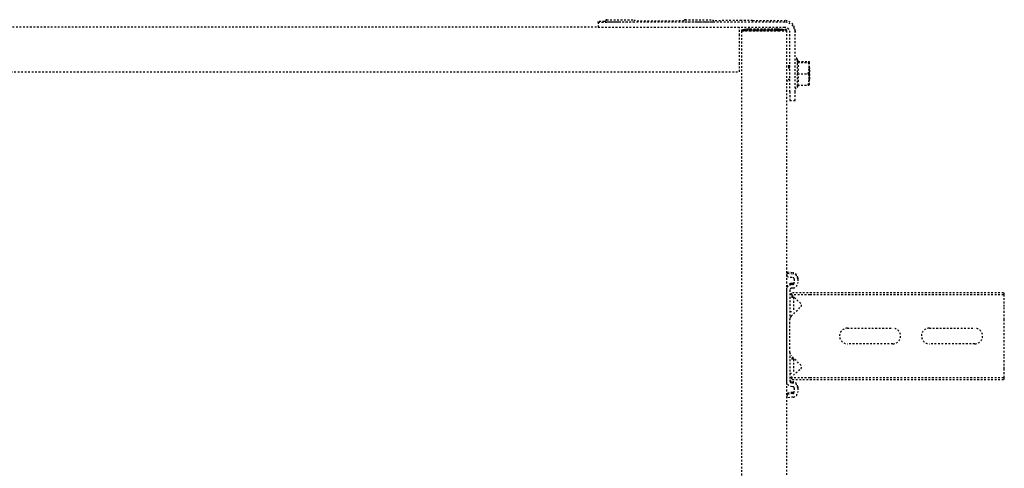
# Model space of a CAD drawing. Header units: centimetres. Extents: x 42630 to 130002, y 15 to 29179.
# Tile 88 of 159: x 50986 to 51043, y 4902 to 4928. Entities that reach past the tile are written whole.
import ezdxf

# ---------------------------------------------------------------- set-up
doc = ezdxf.new("R2010")
doc.units = ezdxf.units.CM
doc.header["$LTSCALE"] = 0.01
doc.linetypes.add('DASHED2', pattern=[9.525, 6.35, -3.175])
doc.layers.get('0').update_dxf_attribs({"color": 253})
doc.layers.add('CKDRZWI_', color=253, linetype='Continuous')

# ---------------------------------------------------------------- blocks, each defined once
blk = doc.blocks.new('A$7E8814B27261F1')
at = {"color": 7, "linetype": 'DASHED2', "ltscale": 10}
for p, q in [((4163.1, 4423), (4163.1, 327)), ((4188.85, 4341.97), (4188.85, 408.03)), ((4191.61, 408.03), (4188.61, 408.03)), ((4191.61, 408.03), (4191.83, 408.03)), ((4188.56, 301), (4188.56, 403.03)), ((4191.56, 301), (4191.56, 403.03)), ((4191.9, 403.51), (4191.9, 404.5)), ((4192.23, 358.68), (4192.03, 386.44)), ((4192.48, 325.83), (4192.36, 341.75)), ((711.34, 325.5), (4186.6, 325.5)), ((4163.1, 327), (4167.57, 327)), ((4167.57, 327), (4184.06, 327)), ((4184.06, 327), (4188.56, 327)), ((4186.93, 323.19), (4186.59, 323.19)), ((4186.62, 325.5), (4186.6, 325.5)), ((4186.6, 323.5), (4186.62, 323.5)), ((4186.62, 325.5), (4187.07, 325.5)), ((4186.62, 323.5), (4186.62, 325.5)), ((4186.94, 325), (4186.62, 325)), ((4186.94, 325), (4186.93, 323.19)), ((4186.93, 323.19), (4186.97, 321.2)), ((4186.98, 323.01), (4186.94, 325)), ((4187.4, 323.19), (4187.06, 323.19)), ((4187.07, 325.5), (4187.08, 325.5)), ((4187.08, 323.5), (4187.07, 323.5)), ((4187.08, 325.5), (4187.08, 323.5)), ((4187.41, 325), (4187.08, 325)), ((4187.4, 323.19), (4187.41, 325)), ((4187.44, 321.2), (4187.4, 323.19)), ((4187.41, 325), (4187.45, 323.01)), ((4186.56, 321), (4186.56, 304.5)), ((4186.58, 304.5), (4186.58, 321)), ((4187.03, 304.5), (4187.03, 321)), ((4187.05, 321), (4187.05, 304.5)), ((4192.5, 319.37), (4192.5, 301)), ((4186.97, 305.79), (4186.58, 305.79)), ((4186.97, 305.79), (4186.91, 303.09)), ((4187.44, 305.79), (4187.05, 305.79)), ((4187.37, 303.09), (4187.44, 305.79)), ((4186.6, 300), (711.34, 300)), ((3977.86, 299.74), (3975.88, 299.5)), ((3976.29, 296.13), (3975.88, 299.5)), ((3978.58, 299.74), (3977.86, 299.74)), ((3978.27, 296.38), (3977.86, 299.74)), ((3978.99, 296.38), (3978.58, 299.74)), ((4037.78, 300), (3985.55, 300)), ((4038.49, 300), (4037.78, 300)), ((4045.47, 299.74), (4045.05, 296.38)), ((4046.18, 299.74), (4045.47, 299.74)), ((4045.47, 299.74), (4047.45, 299.5)), ((4046.18, 299.74), (4048.17, 299.5)), ((4047.45, 299.5), (4047.04, 296.13)), ((4048.17, 299.5), (4047.45, 299.5)), ((4048.17, 299.5), (4047.75, 296.13)), ((4157.94, 300), (4157.94, 298)), ((4158.7, 298), (4158.7, 300)), ((4165.17, 298), (4165.17, 300)), ((4165.64, 298), (4165.64, 300)), ((4165.94, 298), (4165.94, 300)), ((4166.4, 298), (4166.4, 300)), ((4186.85, 302), (4186.6, 302)), ((4186.6, 300), (4186.85, 300)), ((4187.07, 300), (4186.85, 300)), ((4186.91, 301.21), (4186.98, 303.94)), ((4187.07, 302), (4187.32, 302)), ((4187.32, 300), (4187.07, 300)), ((4187.44, 303.94), (4187.38, 301.21)), ((3981.46, 295.5), (3979.27, 295.5)), ((3982.57, 297.37), (3982.45, 296.38)), ((3984.56, 297.12), (3984.44, 296.13)), ((3985.27, 297.12), (3985.15, 296.13)), ((4001.92, 298), (3985.55, 298)), ((3986.42, 296.55), (3987.55, 297.54)), ((3986.42, 296.55), (3986.42, 286.5)), ((3987.55, 297.54), (3992.65, 291.67)), ((3987.55, 297.54), (3987.55, 286.5)), ((3989.98, 298), (3989.98, 296)), ((3997.98, 296), (3989.98, 296)), ((3994.41, 291.61), (4000.01, 297.21)), ((3997.98, 296), (3997.98, 298)), ((3998.45, 296), (3997.98, 296)), ((3998.45, 296), (3998.45, 298)), ((4001.92, 298), (4004.23, 298)), ((4004.23, 298), (4018.52, 298)), ((4018.52, 298), (4020.83, 298)), ((4037.78, 298), (4020.83, 298)), ((4022.74, 297.21), (4028.34, 291.61)), ((4025.48, 298), (4025.48, 296)), ((4033.48, 296), (4025.48, 296)), ((4030.1, 291.67), (4035.2, 297.54)), ((4033.48, 296), (4033.48, 298)), ((4033.86, 296), (4033.48, 296)), ((4033.95, 296.1), (4033.95, 298)), ((4035.2, 297.54), (4036.33, 296.55)), ((4035.2, 297.54), (4035.2, 286.5)), ((4036.33, 296.55), (4036.33, 286.5)), ((4038.89, 296.13), (4038.77, 297.12)), ((4040.88, 296.38), (4040.75, 297.37)), ((4041.59, 296.38), (4041.47, 297.37)), ((4044.06, 295.5), (4041.87, 295.5)), ((4146.61, 298), (4146.61, 295)), ((4151.57, 298), (4146.61, 298)), ((4146.61, 295), (4151.57, 295)), ((4151.57, 298), (4185.56, 298)), ((4151.57, 295), (4185.56, 295)), ((4169.84, 293.8), (4154.04, 293.8)), ((4154.04, 293.8), (4155.41, 293.01)), ((4168.44, 292.99), (4169.84, 293.8)), ((4168.9, 292.99), (4170.3, 293.8)), ((4170.3, 293.8), (4169.84, 293.8)), ((4186.5, 295), (4185.56, 295)), ((3981.46, 293.5), (3979.27, 293.5)), ((3982.17, 293.5), (3981.46, 293.5)), ((4044.06, 293.5), (4041.87, 293.5)), ((4044.78, 293.5), (4044.06, 293.5)), ((4155.41, 293.57), (4155.41, 287.58)), ((4161.87, 293.57), (4161.87, 287.58)), ((4168.41, 293.57), (4168.41, 287.58)), ((4168.47, 293.57), (4168.47, 287.58)), ((4168.87, 293.24), (4168.87, 287.58)), ((4168.93, 293.28), (4168.93, 287.58)), ((3986.42, 286.5), (3986.42, 175)), ((3987.55, 286.5), (3987.55, 175)), ((4035.2, 286.5), (4035.2, 175)), ((4036.33, 286.5), (4036.33, 175)), ((4158.64, 287), (4155.44, 287)), ((4158.44, 287), (4158.94, 286.5)), ((4161.87, 287.58), (4158.64, 287)), ((4165.14, 287), (4158.64, 287)), ((4158.94, 286.5), (4164.94, 286.5)), ((4164.94, 286.5), (4165.44, 287)), ((4164.94, 286.5), (4165.4, 286.5)), ((4168.41, 287.58), (4165.14, 287)), ((4168.44, 287), (4165.14, 287)), ((4168.9, 287), (4168.5, 287)), ((4006.87, 239), (4006.87, 265)), ((4015.87, 265), (4015.87, 239)), ((4006.87, 192), (4006.87, 218)), ((4015.87, 218), (4015.87, 192)), ((3986.42, 175), (3987.55, 175)), ((3987.55, 175), (3992.65, 175)), ((3992.65, 175), (3994.41, 175)), ((3994.41, 175), (4000.01, 175)), ((4000.01, 175), (4001.92, 175)), ((4001.92, 175), (4020.83, 175)), ((4020.83, 175), (4022.74, 175)), ((4022.74, 175), (4028.34, 175)), ((4028.34, 175), (4030.1, 175)), ((4030.1, 175), (4035.2, 175)), ((4035.2, 175), (4036.33, 175))]:
    blk.add_line(p, q, dxfattribs=at)
for centre, radius, start, end in [((4001.92, 295.3), 2.7, 90, 135), ((4020.83, 295.3), 2.7, 45, 90), ((4154.04, 294.4), 0.6, 90, 270), ((4169.84, 294.4), 0.6, 270, 90), ((4170.3, 294.4), 0.6, 270, 90), ((3993.56, 292.46), 1.2, 221, 315), ((4029.19, 292.46), 1.2, 225, 319), ((4158.64, 302.37), 9.37, 249.8159, 290.1841), ((4165.14, 302.55), 9.56, 250.0132, 289.9868), ((4158.75, 296.93), 9.93, 250.3005, 269.3422), ((4159.76, 287.54), 4.36, 179.401, 187.0562), ((4165.25, 297.12), 10.12, 250.4904, 269.3522), ((4172.76, 287.54), 4.36, 179.401, 187.0562), ((4164.16, 287.53), 4.31, 352.9062, 0.6366), ((4173.22, 287.54), 4.36, 179.401, 187.0562), ((4011.37, 265), 4.5, 0, 180), ((4011.37, 239), 4.5, 180, 0), ((4011.37, 218), 4.5, 0, 180), ((4011.37, 192), 4.5, 180, 0)]:
    blk.add_arc(centre, radius, start, end, dxfattribs=at)
for centre, major_axis, ratio, start_param, end_param in [((4188.61, 403.03), (0, 5), 0.008727, 0, 1.570796), ((4191.61, 403.03), (0, -5), 0.008727, 3.141593, 4.712389), ((4191.83, 398.03), (0, 10), 0.008727, 5.415173, 6.283185), ((4192.94, 395.2), (0, 7.9), 0.008727, 0, 3.141593), ((4192.94, 395.2), (0, 7.9), 0.008727, 6.268069, 6.283185), ((4191.74, 395.2), (0, 7.9), 0.008727, 1.436101, 3.141593), ((4192.94, 350.2), (0, 7.9), 0.008727, 0, 3.141593), ((4192.94, 350.2), (0, 7.9), 0.008727, 6.268069, 6.283185), ((4191.74, 350.2), (0, 7.9), 0.008727, 1.436101, 3.141593), ((4186.6, 321), (0, 4.5), 0.008727, 0, 1.570796), ((4186.6, 321), (0, -2.5), 0.008727, 3.141593, 4.712389), ((4186.94, 313.5), (0, -10.5), 0.008727, 0.427989, 2.70526), ((4187.07, 321), (0, 4.5), 0.008727, 0, 1.570796), ((4187.07, 321), (0, -2.5), 0.008727, 3.141593, 4.712389), ((4187.41, 313.5), (0, 10.5), 0.008727, 3.569582, 5.846853), ((4192.41, 319.37), (0, 10), 0.008727, 4.712389, 5.415173), ((4186.94, 313.5), (0, 8.5), 0.008727, 3.578382, 5.846853), ((4187.41, 313.5), (0, -8.5), 0.008727, 0.43679, 2.70526), ((3985.55, 297), (0, 3), 0.999962, 0, 1.448623), ((4037.78, 297), (0, -3), 0.999962, 1.692969, 3.141593), ((4038.49, 297), (0, -3), 0.999962, 1.692969, 3.141593), ((4185.56, 301), (0, 6), 0.999962, 3.141593, 4.712389), ((4185.56, 301), (0, 3), 0.999962, 3.141593, 4.712389), ((4186.5, 301), (0, -6), 0.999962, 0, 1.570796), ((4186.6, 304.5), (0, 4.5), 0.008727, 1.570796, 3.141593), ((4186.6, 304.5), (0, -2.5), 0.008727, 4.712389, 6.283185), ((4186.85, 320), (0, 18), 0.008727, 3.141593, 3.490659), ((4186.85, 320), (0, -20), 0.008727, 0, 0.349066), ((4187.07, 304.5), (0, 4.5), 0.008727, 1.570796, 3.141593), ((4187.07, 304.5), (0, -2.5), 0.008727, 4.712389, 6.283185), ((4187.32, 320), (0, -18), 0.008727, 0, 0.349066), ((4187.32, 320), (0, 20), 0.008727, 3.141593, 3.490659), ((3979.27, 296.5), (0, -3), 0.999962, 4.834562, 6.283185), ((3979.27, 296.5), (0, -1), 0.999962, 4.834562, 6.283185), ((3979.98, 296.5), (0, -1), 0.999962, 4.834562, 6.283185), ((3981.46, 296.5), (0, 1), 0.999962, 3.141593, 4.590216), ((3981.46, 296.5), (0, 3), 0.999962, 3.141593, 4.590216), ((3982.17, 296.5), (0, 3), 0.999962, 3.141593, 4.590216), ((3985.55, 297), (0, 1), 0.999962, 0, 1.448623), ((3986.26, 297), (0, 1), 0.999962, 0.000002, 1.448623), ((4037.78, 297), (0, -1), 0.999962, 1.692969, 3.141593), ((4041.87, 296.5), (0, -3), 0.999962, 4.834562, 6.283185), ((4041.87, 296.5), (0, -1), 0.999962, 4.834562, 6.283185), ((4042.58, 296.5), (0, -1), 0.999962, 4.834562, 6.283185), ((4044.06, 296.5), (0, 1), 0.999962, 3.141593, 4.590216), ((4044.06, 296.5), (0, 3), 0.999962, 3.141593, 4.590216), ((4044.78, 296.5), (0, 3), 0.999962, 3.141593, 4.590216)]:
    blk.add_ellipse(centre, major_axis=major_axis, ratio=ratio, start_param=start_param, end_param=end_param, dxfattribs=at)
for points, knots in [([(4192.94, 403.11), (4192.94, 403.14), (4192.95, 403.16), (4192.9, 403.32), (4192.84, 403.43), (4192.74, 403.56), (4192.57, 403.67), (4192.35, 403.71), (4192.14, 403.68), (4191.97, 403.59), (4191.87, 403.48), (4191.8, 403.38), (4191.77, 403.29), (4191.75, 403.23), (4191.74, 403.18), (4191.73, 403.12), (4191.72, 402.92), (4191.7, 402.1), (4191.68, 399.99), (4191.67, 397.85), (4191.67, 396.6), (4191.67, 396.24)], [0.5226093, 0.5226093, 0.5226093, 0.5226093, 0.5419823, 0.5459281, 0.550613, 0.5569908, 0.5641798, 0.5719987, 0.5803439, 0.5868466, 0.5922879, 0.596927, 0.6007021, 0.6040085, 0.6081559, 0.6157521, 0.6380484, 0.7559458, 0.8577585, 0.9645625, 1, 1, 1, 1]), ([(4192.96, 357.78), (4192.95, 357.94), (4192.93, 358.09), (4192.95, 358.16), (4192.9, 358.32), (4192.84, 358.43), (4192.74, 358.56), (4192.57, 358.67), (4192.35, 358.71), (4192.14, 358.68), (4191.97, 358.59), (4191.87, 358.48), (4191.8, 358.38), (4191.77, 358.29), (4191.75, 358.23), (4191.74, 358.18), (4191.73, 358.12), (4191.72, 357.92), (4191.7, 357.1), (4191.68, 354.99), (4191.67, 352.85), (4191.67, 351.6), (4191.67, 351.24)], [0.4679523, 0.4679523, 0.4679523, 0.4679523, 0.5226093, 0.5419823, 0.5459281, 0.550613, 0.5569908, 0.5641798, 0.5719987, 0.5803439, 0.5868466, 0.5922879, 0.596927, 0.6007021, 0.6040085, 0.6081559, 0.6157521, 0.6380484, 0.7559458, 0.8577585, 0.9645625, 1, 1, 1, 1]), ([(4168.44, 292.99), (4168.44, 292.99), (4168.44, 292.99), (4168.43, 292.99), (4168.43, 293.05), (4168.42, 293.25), (4168.41, 293.4), (4168.41, 293.57)], [0.4932109, 0.4932109, 0.4932109, 0.4932109, 0.5, 0.5, 0.75, 0.75, 1, 1, 1, 1])]:
    blk.add_open_spline(points, degree=3, knots=knots, dxfattribs=at)
for points in [[(4192.28, 386.7), (4192.38, 386.64), (4192.49, 386.89), (4192.58, 387.45)], [(4192.28, 341.7), (4192.38, 341.64), (4192.49, 341.89), (4192.58, 342.45)]]:
    blk.add_open_spline(points, degree=3, dxfattribs=at)

msp = doc.modelspace()

# ---------------------------------------------------------------- block references
at = {"layer": 'CKDRZWI_', "xscale": 0.1, "yscale": 0.1, "zscale": 0.1, "rotation": 89.99999999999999}
msp.add_blockref('A$7E8814B27261F1', (51060.429, 4508.604), dxfattribs=at)

doc.saveas('drawing.dxf')
